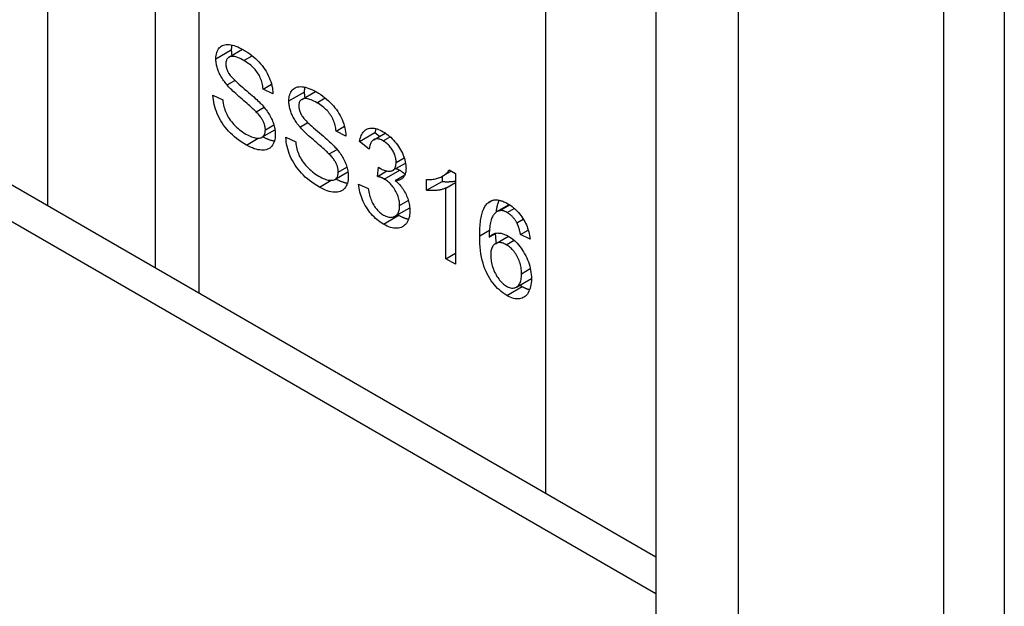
# Model space of a CAD drawing. Header units: inches. Extents: x 326.8 to 385.5, y 123.9 to 183.2.
# Tile 28 of 68: x 384.586 to 385.476, y 152.918 to 153.448. Entities that reach past the tile are written whole.
import ezdxf

# ---------------------------------------------------------------- set-up
doc = ezdxf.new("R2010")
doc.units = ezdxf.units.IN
doc.header["$MEASUREMENT"] = 0
doc.layers.add('Visible Edges(ANSI)', color=7, linetype='Continuous', lineweight=25)
doc.layers.add('Visible Tangent Edges(ANSI)', color=7, linetype='Continuous', lineweight=25)

msp = doc.modelspace()

# ---------------------------------------------------------------- linework, layer by layer
at = {"layer": 'Visible Edges(ANSI)'}
for p, q in [((384.70869, 154.2228), (384.70869, 153.22437)), ((385.47605, 153.94123), (385.47605, 151.89999)), ((385.16127, 153.67301), (385.16127, 152.90713)), ((385.23552, 153.63014), (385.23552, 152.86427)), ((384.77552, 153.41419), (384.78787, 153.42132)), ((384.77374, 153.38922), (384.78082, 153.39331)), ((384.80634, 153.38545), (384.81396, 153.38985)), ((384.76107, 153.37998), (384.76991, 153.37574)), ((384.81529, 153.3811), (384.80634, 153.38545)), ((384.84144, 153.37614), (384.85378, 153.38326)), ((384.80009, 153.36485), (384.80724, 153.36898)), ((384.83965, 153.35116), (384.84673, 153.35525)), ((384.49624, 153.34703), (385.16127, 152.96307)), ((384.80534, 153.34187), (384.81707, 153.34865)), ((384.87226, 153.3474), (384.87987, 153.35179)), ((384.8812, 153.34304), (384.87226, 153.3474)), ((384.89349, 153.33806), (384.90741, 153.3461)), ((384.90628, 153.3397), (384.91672, 153.34573)), ((384.90741, 153.3461), (384.91163, 153.34279)), ((384.82699, 153.34192), (384.83582, 153.33769)), ((384.90217, 153.33125), (384.89349, 153.33806)), ((384.86601, 153.3268), (384.87315, 153.33092)), ((384.92371, 153.31205), (384.93503, 153.31859)), ((384.87125, 153.30382), (384.88298, 153.31059)), ((384.90977, 153.30657), (384.91068, 153.31482)), ((384.90977, 153.30657), (384.91828, 153.31149)), ((384.92572, 153.3029), (384.93444, 153.30793)), ((384.96886, 153.30699), (384.97641, 153.31135)), ((384.97455, 153.31242), (384.98016, 153.30919)), ((384.98016, 153.30919), (384.98016, 153.22723)), ((384.89263, 153.29942), (384.90131, 153.29571)), ((384.95412, 153.29403), (384.95412, 153.30374)), ((384.95412, 153.29403), (384.96804, 153.30207)), ((384.96804, 153.30654), (384.96804, 153.30207)), ((384.97148, 153.29609), (384.98016, 153.3011)), ((384.97148, 153.23224), (384.97148, 153.29609)), ((384.92543, 153.27056), (384.93879, 153.27827)), ((385.01767, 153.27472), (385.02873, 153.28111)), ((385.01961, 153.27552), (385.029, 153.28094)), ((385.03561, 153.26466), (385.04145, 153.26803)), ((385.01066, 153.25168), (385.01705, 153.25537)), ((385.0389, 153.25411), (385.04588, 153.25814)), ((385.01629, 153.24582), (385.02798, 153.25257)), ((385.04752, 153.24994), (385.0389, 153.25411)), ((384.97148, 153.23224), (384.98016, 153.23725)), ((384.98016, 153.22723), (384.97148, 153.23224)), ((385.03521, 153.20659), (385.04876, 153.21442))]:
    msp.add_line(p, q, dxfattribs=at)
at = {"layer": 'Visible Edges(ANSI)', "flags": 128}
for points in [[(384.76371, 153.41274), (384.76376, 153.41426), (384.7639, 153.41569), (384.76414, 153.41704), (384.76447, 153.41831), (384.7649, 153.41949), (384.76542, 153.4206), (384.76604, 153.42162), (384.76676, 153.42256), (384.76756, 153.42339), (384.76845, 153.4241), (384.76943, 153.42467), (384.7705, 153.42511), (384.77166, 153.42542), (384.7729, 153.4256), (384.77423, 153.42566), (384.77565, 153.42558), (384.77713, 153.42538), (384.77866, 153.42507), (384.78022, 153.42464), (384.78183, 153.42411), (384.78348, 153.42347), (384.78516, 153.42271), (384.78689, 153.42184), (384.78867, 153.42086)], [(384.77809, 153.4252), (384.77805, 153.42503), (384.77801, 153.42486), (384.77798, 153.42469), (384.77795, 153.42451), (384.77792, 153.42434), (384.77789, 153.42416), (384.77786, 153.42399), (384.77783, 153.42381), (384.77781, 153.42363), (384.77779, 153.42345), (384.77776, 153.42327), (384.77775, 153.42309), (384.77773, 153.4229), (384.77771, 153.42271), (384.7777, 153.42253), (384.77768, 153.42234), (384.77767, 153.42215), (384.77766, 153.42196), (384.77765, 153.42176), (384.77764, 153.42157), (384.77764, 153.42137), (384.77763, 153.42118), (384.77763, 153.42098), (384.77763, 153.42078)], [(384.78904, 153.41112), (384.78766, 153.4119), (384.78633, 153.41259), (384.78507, 153.41319), (384.78388, 153.41371), (384.78275, 153.41413), (384.78168, 153.41447), (384.78068, 153.41473), (384.77974, 153.41489), (384.77886, 153.41497), (384.77805, 153.41496), (384.7773, 153.41487), (384.77662, 153.41469), (384.776, 153.41444), (384.77543, 153.41413), (384.77491, 153.41378), (384.77445, 153.41337), (384.77404, 153.41292), (384.77369, 153.41241), (384.77339, 153.41185), (384.77315, 153.41124), (384.77296, 153.41058), (384.77282, 153.40987), (384.77274, 153.40911), (384.77271, 153.40829)], [(384.77763, 153.42078), (384.77763, 153.42057), (384.77763, 153.42036), (384.77764, 153.42015), (384.77765, 153.41994), (384.77765, 153.41973), (384.77766, 153.41952), (384.77767, 153.41931), (384.77769, 153.4191), (384.7777, 153.41889), (384.77772, 153.41868), (384.77774, 153.41847), (384.77776, 153.41826), (384.77778, 153.41804), (384.7778, 153.41783), (384.77783, 153.41762), (384.77785, 153.41741), (384.77788, 153.41719), (384.77791, 153.41698), (384.77794, 153.41677), (384.77798, 153.41655), (384.77801, 153.41634), (384.77805, 153.41612), (384.77809, 153.41591), (384.77813, 153.41569)], [(384.78867, 153.42086), (384.7906, 153.4197), (384.79248, 153.41848), (384.79431, 153.4172), (384.79607, 153.41586), (384.79778, 153.41446), (384.79942, 153.41301), (384.80101, 153.4115), (384.80254, 153.40993), (384.804, 153.40831), (384.80538, 153.40665), (384.80666, 153.40496), (384.80787, 153.40324), (384.80898, 153.40147), (384.81001, 153.39967), (384.81096, 153.39783), (384.81181, 153.39595), (384.81258, 153.39407), (384.81325, 153.39218), (384.81383, 153.39031), (384.81431, 153.38845), (384.8147, 153.3866), (384.81499, 153.38476), (384.81519, 153.38292), (384.81529, 153.3811)], [(384.77374, 153.38922), (384.77291, 153.39021), (384.77212, 153.39121), (384.77137, 153.39221), (384.77065, 153.3932), (384.76996, 153.3942), (384.76932, 153.39519), (384.76871, 153.39619), (384.76813, 153.39718), (384.76759, 153.39818), (384.76709, 153.39918), (384.76662, 153.40017), (384.76619, 153.40117), (384.7658, 153.40216), (384.76543, 153.40315), (384.76511, 153.40413), (384.76481, 153.40511), (384.76456, 153.40608), (384.76433, 153.40705), (384.76414, 153.40801), (384.76399, 153.40897), (384.76387, 153.40992), (384.76378, 153.41086), (384.76373, 153.41181), (384.76371, 153.41274)], [(384.77271, 153.40829), (384.77272, 153.40792), (384.77273, 153.40756), (384.77276, 153.40719), (384.77279, 153.40682), (384.77283, 153.40645), (384.77288, 153.40608), (384.77295, 153.40571), (384.77302, 153.40534), (384.7731, 153.40497), (384.77319, 153.4046), (384.77329, 153.40424), (384.7734, 153.40387), (384.77352, 153.4035), (384.77365, 153.40313), (384.77379, 153.40276), (384.77393, 153.40239), (384.77409, 153.40202), (384.77426, 153.40165), (384.77444, 153.40128), (384.77462, 153.40091), (384.77482, 153.40054), (384.77502, 153.40017), (384.77524, 153.3998), (384.77546, 153.39942)], [(384.80634, 153.38545), (384.8062, 153.3868), (384.80601, 153.38813), (384.80577, 153.38943), (384.80549, 153.39071), (384.80515, 153.39196), (384.80477, 153.39319), (384.80433, 153.39439), (384.80385, 153.39556), (384.80332, 153.39671), (384.80274, 153.39784), (384.80212, 153.39894), (384.80144, 153.40002), (384.80071, 153.40107), (384.79993, 153.4021), (384.79909, 153.4031), (384.79819, 153.40408), (384.79724, 153.40504), (384.79624, 153.40598), (384.79518, 153.4069), (384.79406, 153.40779), (384.79289, 153.40866), (384.79166, 153.4095), (384.79038, 153.41032), (384.78904, 153.41112)], [(384.77546, 153.39942), (384.77598, 153.39866), (384.77662, 153.39782), (384.77738, 153.3969), (384.77826, 153.39592), (384.77926, 153.39486), (384.78039, 153.39373), (384.78163, 153.39253), (384.78299, 153.39126), (384.78448, 153.38991), (384.78609, 153.38849), (384.78781, 153.387), (384.78966, 153.38544), (384.79152, 153.38387), (384.79328, 153.38237), (384.79494, 153.38094), (384.7965, 153.37958), (384.79796, 153.37829), (384.79932, 153.37706), (384.80058, 153.37591), (384.80174, 153.37482), (384.80279, 153.3738), (384.80375, 153.37284), (384.80461, 153.37196), (384.80537, 153.37114)], [(384.80009, 153.36485), (384.79957, 153.36538), (384.79895, 153.36599), (384.79823, 153.36667), (384.79742, 153.36742), (384.79651, 153.36825), (384.7955, 153.36916), (384.7944, 153.37014), (384.7932, 153.37119), (384.79191, 153.37232), (384.79052, 153.37353), (384.78904, 153.37481), (384.78745, 153.37616), (384.78586, 153.37753), (384.78435, 153.37885), (384.78293, 153.38011), (384.78158, 153.38133), (384.78032, 153.38249), (384.77913, 153.38361), (384.77803, 153.38467), (384.77701, 153.38568), (384.77607, 153.38664), (384.77521, 153.38755), (384.77443, 153.38841), (384.77374, 153.38922)], [(384.79125, 153.33492), (384.78889, 153.33633), (384.78663, 153.33779), (384.78446, 153.33929), (384.7824, 153.34084), (384.78044, 153.34243), (384.77857, 153.34406), (384.7768, 153.34574), (384.77514, 153.34746), (384.77356, 153.34923), (384.77208, 153.35105), (384.77068, 153.35292), (384.76936, 153.35484), (384.76814, 153.35681), (384.767, 153.35883), (384.76594, 153.36091), (384.76498, 153.36303), (384.76411, 153.36518), (384.76335, 153.36732), (384.7627, 153.36945), (384.76216, 153.37157), (384.76172, 153.37368), (384.7614, 153.37579), (384.76118, 153.37789), (384.76107, 153.37998)], [(384.82963, 153.37469), (384.82967, 153.3762), (384.82982, 153.37763), (384.83005, 153.37898), (384.83039, 153.38025), (384.83082, 153.38144), (384.83134, 153.38254), (384.83196, 153.38356), (384.83267, 153.3845), (384.83348, 153.38534), (384.83437, 153.38604), (384.83535, 153.38661), (384.83642, 153.38706), (384.83757, 153.38737), (384.83882, 153.38755), (384.84015, 153.3876), (384.84156, 153.38752), (384.84305, 153.38732), (384.84457, 153.38701), (384.84614, 153.38659), (384.84774, 153.38606), (384.84939, 153.38541), (384.85108, 153.38465), (384.85281, 153.38379), (384.85458, 153.38281)], [(384.844, 153.38714), (384.84396, 153.38697), (384.84393, 153.3868), (384.84389, 153.38663), (384.84386, 153.38646), (384.84383, 153.38628), (384.8438, 153.38611), (384.84377, 153.38593), (384.84375, 153.38575), (384.84372, 153.38558), (384.8437, 153.3854), (384.84368, 153.38521), (384.84366, 153.38503), (384.84364, 153.38484), (384.84362, 153.38466), (384.84361, 153.38447), (384.8436, 153.38428), (384.84358, 153.38409), (384.84357, 153.3839), (384.84357, 153.38371), (384.84356, 153.38351), (384.84355, 153.38332), (384.84355, 153.38312), (384.84355, 153.38292), (384.84355, 153.38272)], [(384.84355, 153.38272), (384.84355, 153.38251), (384.84355, 153.38231), (384.84355, 153.3821), (384.84356, 153.38189), (384.84357, 153.38168), (384.84358, 153.38147), (384.84359, 153.38126), (384.8436, 153.38104), (384.84362, 153.38083), (384.84363, 153.38062), (384.84365, 153.38041), (384.84367, 153.3802), (384.84369, 153.37999), (384.84371, 153.37978), (384.84374, 153.37956), (384.84377, 153.37935), (384.84379, 153.37914), (384.84382, 153.37892), (384.84386, 153.37871), (384.84389, 153.3785), (384.84393, 153.37828), (384.84396, 153.37807), (384.844, 153.37785), (384.84404, 153.37764)], [(384.85458, 153.38281), (384.85652, 153.38164), (384.8584, 153.38042), (384.86022, 153.37914), (384.86198, 153.3778), (384.86369, 153.37641), (384.86534, 153.37495), (384.86693, 153.37344), (384.86846, 153.37187), (384.86992, 153.37025), (384.87129, 153.3686), (384.87258, 153.36691), (384.87378, 153.36518), (384.8749, 153.36342), (384.87593, 153.36161), (384.87687, 153.35978), (384.87773, 153.3579), (384.8785, 153.35601), (384.87917, 153.35413), (384.87974, 153.35226), (384.88023, 153.3504), (384.88061, 153.34854), (384.88091, 153.3467), (384.8811, 153.34487), (384.8812, 153.34304)], [(384.76991, 153.37574), (384.7701, 153.37413), (384.77034, 153.37256), (384.77063, 153.37103), (384.77097, 153.36953), (384.77136, 153.36808), (384.7718, 153.36667), (384.7723, 153.3653), (384.77285, 153.36397), (384.77346, 153.36266), (384.77415, 153.36135), (384.77492, 153.36004), (384.77577, 153.35873), (384.7767, 153.35743), (384.77771, 153.35612), (384.7788, 153.35482), (384.77996, 153.35351), (384.78119, 153.35224), (384.78245, 153.35101), (384.78375, 153.34985), (384.78509, 153.34873), (384.78646, 153.34767), (384.78788, 153.34667), (384.78933, 153.34571), (384.79082, 153.34481)], [(384.80537, 153.37114), (384.80637, 153.37), (384.80733, 153.36886), (384.80824, 153.36772), (384.80911, 153.36659), (384.80994, 153.36545), (384.81072, 153.36432), (384.81145, 153.36319), (384.81214, 153.36206), (384.81279, 153.36093), (384.81339, 153.35981), (384.81394, 153.35868), (384.81445, 153.35756), (384.81492, 153.35644), (384.81535, 153.35532), (384.81574, 153.3542), (384.81609, 153.35309), (384.81639, 153.35198), (384.81666, 153.35087), (384.81688, 153.34977), (384.81707, 153.34866), (384.81721, 153.34757), (384.81731, 153.34647), (384.81737, 153.34538), (384.81739, 153.34429)], [(384.83965, 153.35116), (384.83882, 153.35216), (384.83803, 153.35315), (384.83728, 153.35415), (384.83656, 153.35515), (384.83588, 153.35614), (384.83523, 153.35714), (384.83462, 153.35813), (384.83405, 153.35913), (384.83351, 153.36012), (384.833, 153.36112), (384.83254, 153.36212), (384.83211, 153.36311), (384.83171, 153.3641), (384.83135, 153.36509), (384.83102, 153.36608), (384.83073, 153.36705), (384.83047, 153.36803), (384.83025, 153.36899), (384.83006, 153.36995), (384.8299, 153.37091), (384.82978, 153.37186), (384.82969, 153.37281), (384.82964, 153.37375), (384.82963, 153.37469)], [(384.85496, 153.37307), (384.85357, 153.37384), (384.85225, 153.37453), (384.85099, 153.37513), (384.84979, 153.37565), (384.84866, 153.37608), (384.84759, 153.37642), (384.84659, 153.37667), (384.84565, 153.37684), (384.84478, 153.37692), (384.84396, 153.37691), (384.84322, 153.37681), (384.84253, 153.37663), (384.84191, 153.37638), (384.84134, 153.37608), (384.84082, 153.37572), (384.84036, 153.37532), (384.83996, 153.37486), (384.8396, 153.37436), (384.8393, 153.3738), (384.83906, 153.37319), (384.83887, 153.37253), (384.83874, 153.37181), (384.83865, 153.37105), (384.83863, 153.37024)], [(384.83863, 153.37024), (384.83863, 153.36987), (384.83865, 153.3695), (384.83867, 153.36913), (384.8387, 153.36876), (384.83875, 153.36839), (384.8388, 153.36803), (384.83886, 153.36766), (384.83893, 153.36729), (384.83901, 153.36692), (384.8391, 153.36655), (384.8392, 153.36618), (384.83931, 153.36581), (384.83943, 153.36544), (384.83956, 153.36507), (384.8397, 153.3647), (384.83985, 153.36433), (384.84001, 153.36396), (384.84017, 153.36359), (384.84035, 153.36322), (384.84054, 153.36285), (384.84073, 153.36248), (384.84094, 153.36211), (384.84115, 153.36174), (384.84138, 153.36137)], [(384.87226, 153.3474), (384.87212, 153.34875), (384.87193, 153.35008), (384.87169, 153.35138), (384.8714, 153.35265), (384.87107, 153.3539), (384.87068, 153.35513), (384.87025, 153.35633), (384.86977, 153.35751), (384.86924, 153.35866), (384.86866, 153.35978), (384.86803, 153.36088), (384.86735, 153.36196), (384.86662, 153.36301), (384.86584, 153.36404), (384.865, 153.36505), (384.86411, 153.36603), (384.86316, 153.36699), (384.86215, 153.36793), (384.86109, 153.36884), (384.85998, 153.36973), (384.8588, 153.3706), (384.85758, 153.37145), (384.85629, 153.37227), (384.85496, 153.37307)], [(384.80839, 153.34855), (384.80838, 153.34919), (384.80834, 153.34984), (384.80827, 153.35048), (384.80818, 153.35113), (384.80806, 153.35178), (384.80791, 153.35243), (384.80774, 153.35309), (384.80754, 153.35374), (384.80731, 153.3544), (384.80706, 153.35506), (384.80678, 153.35571), (384.80648, 153.35637), (384.80614, 153.35704), (384.80577, 153.35771), (384.80536, 153.35839), (384.80492, 153.35908), (384.80444, 153.35978), (384.80392, 153.36048), (384.80337, 153.36119), (384.80279, 153.36191), (384.80217, 153.36263), (384.80151, 153.36337), (384.80082, 153.36411), (384.80009, 153.36485)], [(384.84138, 153.36137), (384.84189, 153.3606), (384.84253, 153.35976), (384.84329, 153.35885), (384.84417, 153.35786), (384.84518, 153.35681), (384.8463, 153.35568), (384.84754, 153.35448), (384.84891, 153.3532), (384.85039, 153.35186), (384.852, 153.35044), (384.85373, 153.34895), (384.85558, 153.34738), (384.85744, 153.34582), (384.85919, 153.34432), (384.86085, 153.34289), (384.86241, 153.34153), (384.86387, 153.34023), (384.86523, 153.33901), (384.86649, 153.33785), (384.86765, 153.33676), (384.86871, 153.33574), (384.86967, 153.33479), (384.87053, 153.3339), (384.87129, 153.33308)], [(384.79082, 153.34481), (384.79214, 153.34408), (384.79341, 153.34343), (384.79465, 153.34286), (384.79585, 153.34237), (384.79702, 153.34195), (384.79814, 153.34162), (384.79923, 153.34137), (384.80028, 153.34119), (384.80128, 153.34109), (384.80221, 153.34108), (384.80307, 153.34115), (384.80387, 153.34129), (384.8046, 153.34152), (384.80527, 153.34183), (384.80587, 153.34223), (384.8064, 153.3427), (384.80686, 153.34324), (384.80727, 153.34383), (384.80761, 153.34448), (384.80789, 153.34519), (384.80811, 153.34595), (384.80827, 153.34676), (384.80836, 153.34763), (384.80839, 153.34855)], [(384.81739, 153.34429), (384.81734, 153.34269), (384.81719, 153.34118), (384.81694, 153.33976), (384.81658, 153.33841), (384.81613, 153.33715), (384.81557, 153.33597), (384.81492, 153.33488), (384.81416, 153.33386), (384.81331, 153.33295), (384.81236, 153.33218), (384.81133, 153.33153), (384.81022, 153.33102), (384.80901, 153.33063), (384.80772, 153.33038), (384.80633, 153.33026), (384.80486, 153.33027), (384.80332, 153.33041), (384.80174, 153.33067), (384.80011, 153.33106), (384.79843, 153.33158), (384.7967, 153.33222), (384.79493, 153.333), (384.79312, 153.33389), (384.79125, 153.33492)], [(384.86601, 153.3268), (384.86548, 153.32733), (384.86486, 153.32793), (384.86414, 153.32861), (384.86333, 153.32937), (384.86242, 153.3302), (384.86142, 153.3311), (384.86032, 153.33208), (384.85912, 153.33314), (384.85783, 153.33427), (384.85644, 153.33547), (384.85495, 153.33675), (384.85337, 153.33811), (384.85178, 153.33948), (384.85027, 153.34079), (384.84884, 153.34206), (384.8475, 153.34327), (384.84623, 153.34444), (384.84505, 153.34555), (384.84394, 153.34661), (384.84292, 153.34762), (384.84198, 153.34858), (384.84112, 153.34949), (384.84035, 153.35035), (384.83965, 153.35116)], [(384.89349, 153.33806), (384.89379, 153.33954), (384.89414, 153.34092), (384.89455, 153.34221), (384.89502, 153.3434), (384.89554, 153.34449), (384.89611, 153.3455), (384.89674, 153.3464), (384.89743, 153.34721), (384.89818, 153.34793), (384.89898, 153.34854), (384.89983, 153.34907), (384.90074, 153.3495), (384.9017, 153.34983), (384.9027, 153.35006), (384.90373, 153.3502), (384.9048, 153.35023), (384.90592, 153.35016), (384.90707, 153.35), (384.90826, 153.34974), (384.90948, 153.34937), (384.91075, 153.34891), (384.91206, 153.34835), (384.9134, 153.34769), (384.91478, 153.34693)], [(384.9083, 153.34973), (384.90825, 153.34959), (384.90821, 153.34945), (384.90816, 153.34931), (384.90812, 153.34917), (384.90808, 153.34902), (384.90804, 153.34888), (384.908, 153.34873), (384.90796, 153.34859), (384.90792, 153.34844), (384.90788, 153.34829), (384.90784, 153.34814), (384.90781, 153.34799), (384.90777, 153.34784), (384.90773, 153.34769), (384.9077, 153.34753), (384.90766, 153.34738), (384.90763, 153.34722), (384.9076, 153.34707), (384.90756, 153.34691), (384.90753, 153.34675), (384.9075, 153.34659), (384.90747, 153.34643), (384.90744, 153.34626), (384.90741, 153.3461)], [(384.91478, 153.34693), (384.91621, 153.34606), (384.91761, 153.34512), (384.91898, 153.3441), (384.92033, 153.34301), (384.92164, 153.34185), (384.92293, 153.34062), (384.92419, 153.33931), (384.92542, 153.33792), (384.92661, 153.33649), (384.92772, 153.33504), (384.92876, 153.33356), (384.92973, 153.33205), (384.93063, 153.33053), (384.93145, 153.32898), (384.93221, 153.3274), (384.93289, 153.3258), (384.9335, 153.32421), (384.93402, 153.32264), (384.93447, 153.3211), (384.93483, 153.31959), (384.93511, 153.3181), (384.93531, 153.31665), (384.93544, 153.31522), (384.93548, 153.31382)], [(384.8062, 153.34238), (384.80667, 153.34212), (384.80714, 153.34188), (384.8076, 153.34164), (384.80806, 153.34141), (384.80851, 153.34119), (384.80897, 153.34098), (384.80942, 153.34077), (384.80986, 153.34058), (384.81031, 153.34039), (384.81075, 153.34021), (384.81119, 153.34004), (384.81162, 153.33987), (384.81206, 153.33972), (384.81249, 153.33957), (384.81291, 153.33943), (384.81334, 153.3393), (384.81376, 153.33917), (384.81417, 153.33906), (384.81459, 153.33895), (384.815, 153.33885), (384.81541, 153.33876), (384.81582, 153.33867), (384.81622, 153.3386), (384.81662, 153.33853)], [(384.85717, 153.29686), (384.8548, 153.29828), (384.85254, 153.29974), (384.85038, 153.30124), (384.84831, 153.30278), (384.84635, 153.30437), (384.84448, 153.30601), (384.84272, 153.30768), (384.84105, 153.3094), (384.83948, 153.31117), (384.83799, 153.31299), (384.83659, 153.31486), (384.83528, 153.31678), (384.83405, 153.31876), (384.83291, 153.32078), (384.83186, 153.32285), (384.83089, 153.32498), (384.83002, 153.32712), (384.82926, 153.32926), (384.82861, 153.33139), (384.82807, 153.33352), (384.82764, 153.33563), (384.82731, 153.33773), (384.82709, 153.33983), (384.82699, 153.34192)], [(384.83582, 153.33769), (384.83601, 153.33608), (384.83625, 153.3345), (384.83654, 153.33297), (384.83688, 153.33148), (384.83727, 153.33003), (384.83772, 153.32861), (384.83821, 153.32724), (384.83876, 153.32591), (384.83937, 153.3246), (384.84006, 153.32329), (384.84084, 153.32198), (384.84169, 153.32068), (384.84261, 153.31937), (384.84362, 153.31806), (384.84471, 153.31676), (384.84588, 153.31546), (384.8471, 153.31418), (384.84836, 153.31296), (384.84966, 153.31179), (384.851, 153.31068), (384.85238, 153.30962), (384.85379, 153.30861), (384.85525, 153.30766), (384.85674, 153.30676)], [(384.91494, 153.33862), (384.91411, 153.33908), (384.9133, 153.33947), (384.91252, 153.33979), (384.91175, 153.34006), (384.91102, 153.34025), (384.9103, 153.34038), (384.90961, 153.34045), (384.90894, 153.34046), (384.9083, 153.34039), (384.90768, 153.34027), (384.90708, 153.34008), (384.90651, 153.33982), (384.90596, 153.3395), (384.90545, 153.3391), (384.90497, 153.33864), (384.90453, 153.3381), (384.90412, 153.33749), (384.90374, 153.33681), (384.90339, 153.33606), (384.90308, 153.33524), (384.9028, 153.33435), (384.90256, 153.33339), (384.90235, 153.33235), (384.90217, 153.33125)], [(384.92653, 153.31917), (384.92651, 153.3201), (384.92644, 153.32102), (384.92633, 153.32194), (384.92617, 153.32286), (384.92597, 153.32378), (384.92572, 153.3247), (384.92543, 153.32562), (384.92509, 153.32653), (384.92471, 153.32745), (384.92428, 153.32836), (384.92381, 153.32928), (384.9233, 153.33019), (384.92274, 153.33109), (384.92217, 153.33195), (384.92156, 153.33277), (384.92093, 153.33356), (384.92027, 153.33432), (384.91959, 153.33504), (384.91888, 153.33572), (384.91815, 153.33637), (384.91738, 153.33699), (384.9166, 153.33757), (384.91578, 153.33811), (384.91494, 153.33862)], [(384.87431, 153.31049), (384.87429, 153.31114), (384.87425, 153.31178), (384.87419, 153.31243), (384.87409, 153.31308), (384.87397, 153.31373), (384.87383, 153.31438), (384.87365, 153.31503), (384.87345, 153.31569), (384.87323, 153.31634), (384.87298, 153.317), (384.8727, 153.31766), (384.87239, 153.31832), (384.87206, 153.31898), (384.87168, 153.31966), (384.87128, 153.32034), (384.87083, 153.32102), (384.87035, 153.32172), (384.86984, 153.32242), (384.86929, 153.32313), (384.8687, 153.32385), (384.86808, 153.32458), (384.86743, 153.32531), (384.86673, 153.32605), (384.86601, 153.3268)], [(384.87129, 153.33308), (384.87229, 153.33194), (384.87325, 153.33081), (384.87416, 153.32967), (384.87503, 153.32853), (384.87585, 153.3274), (384.87663, 153.32627), (384.87736, 153.32513), (384.87805, 153.324), (384.8787, 153.32288), (384.8793, 153.32175), (384.87986, 153.32063), (384.88037, 153.3195), (384.88084, 153.31838), (384.88127, 153.31726), (384.88165, 153.31615), (384.882, 153.31503), (384.88231, 153.31392), (384.88257, 153.31282), (384.8828, 153.31171), (384.88298, 153.31061), (384.88312, 153.30951), (384.88322, 153.30841), (384.88329, 153.30732), (384.88331, 153.30623)], [(384.91209, 153.31389), (384.913, 153.31338), (384.91391, 153.31293), (384.91479, 153.31253), (384.91566, 153.31219), (384.91652, 153.31191), (384.91736, 153.31168), (384.91819, 153.31151), (384.919, 153.31139), (384.91979, 153.31133), (384.92057, 153.31132), (384.92133, 153.31137), (384.92208, 153.31147), (384.92279, 153.31165), (384.92344, 153.31191), (384.92403, 153.31225), (384.92455, 153.31268), (384.92502, 153.3132), (384.92542, 153.3138), (384.92576, 153.31448), (384.92604, 153.31525), (384.92625, 153.3161), (384.92641, 153.31704), (384.9265, 153.31807), (384.92653, 153.31917)], [(384.85674, 153.30676), (384.85805, 153.30603), (384.85933, 153.30538), (384.86057, 153.30481), (384.86177, 153.30431), (384.86293, 153.3039), (384.86406, 153.30357), (384.86514, 153.30331), (384.86619, 153.30313), (384.86719, 153.30304), (384.86812, 153.30302), (384.86899, 153.30309), (384.86978, 153.30324), (384.87052, 153.30347), (384.87118, 153.30378), (384.87178, 153.30417), (384.87231, 153.30464), (384.87278, 153.30518), (384.87318, 153.30578), (384.87353, 153.30643), (384.87381, 153.30713), (384.87402, 153.30789), (384.87418, 153.3087), (384.87427, 153.30957), (384.87431, 153.31049)], [(384.91068, 153.31482), (384.91076, 153.31476), (384.91083, 153.31471), (384.91091, 153.31466), (384.91098, 153.31461), (384.91105, 153.31456), (384.91112, 153.31452), (384.91118, 153.31447), (384.91125, 153.31442), (384.91131, 153.31438), (384.91137, 153.31434), (384.91143, 153.3143), (384.91149, 153.31426), (384.91155, 153.31422), (384.91161, 153.31418), (384.91166, 153.31415), (384.91171, 153.31411), (384.91177, 153.31408), (384.91182, 153.31405), (384.91187, 153.31402), (384.91191, 153.31399), (384.91196, 153.31396), (384.912, 153.31393), (384.91204, 153.31391), (384.91209, 153.31389)], [(384.93548, 153.31382), (384.93546, 153.31296), (384.93541, 153.31212), (384.93532, 153.31132), (384.9352, 153.31056), (384.93505, 153.30982), (384.93486, 153.30912), (384.93464, 153.30845), (384.93439, 153.30781), (384.9341, 153.30721), (384.93377, 153.30664), (384.93342, 153.3061), (384.93302, 153.30559), (384.9326, 153.30512), (384.93214, 153.3047), (384.93165, 153.30432), (384.93112, 153.30399), (384.93056, 153.3037), (384.92997, 153.30345), (384.92935, 153.30325), (384.92869, 153.30309), (384.928, 153.30298), (384.92727, 153.30291), (384.92651, 153.30288), (384.92572, 153.3029)], [(384.92656, 153.3137), (384.92671, 153.31364), (384.92686, 153.31358), (384.92701, 153.31353), (384.92715, 153.31347), (384.9273, 153.31341), (384.92744, 153.31335), (384.92758, 153.31329), (384.92773, 153.31323), (384.92786, 153.31317), (384.928, 153.31311), (384.92814, 153.31305), (384.92827, 153.31299), (384.92841, 153.31293), (384.92854, 153.31286), (384.92867, 153.3128), (384.9288, 153.31274), (384.92893, 153.31267), (384.92905, 153.31261), (384.92918, 153.31254), (384.9293, 153.31248), (384.92942, 153.31241), (384.92954, 153.31235), (384.92966, 153.31228), (384.92978, 153.31221)], [(384.92978, 153.31221), (384.93, 153.31208), (384.93022, 153.31195), (384.93043, 153.31182), (384.93065, 153.31169), (384.93086, 153.31155), (384.93108, 153.31141), (384.93129, 153.31127), (384.9315, 153.31112), (384.93171, 153.31098), (384.93192, 153.31083), (384.93212, 153.31068), (384.93233, 153.31053), (384.93253, 153.31037), (384.93273, 153.31021), (384.93293, 153.31006), (384.93313, 153.30989), (384.93333, 153.30973), (384.93352, 153.30956), (384.93372, 153.3094), (384.93391, 153.30923), (384.9341, 153.30905), (384.93429, 153.30888), (384.93448, 153.3087), (384.93467, 153.30853)], [(384.95412, 153.30374), (384.95532, 153.30371), (384.9565, 153.30372), (384.95765, 153.30377), (384.95877, 153.30386), (384.95987, 153.30399), (384.96094, 153.30415), (384.96199, 153.30436), (384.96301, 153.3046), (384.96401, 153.30488), (384.96498, 153.3052), (384.96592, 153.30555), (384.96684, 153.30595), (384.96773, 153.30638), (384.96857, 153.30682), (384.96937, 153.30729), (384.97012, 153.30778), (384.97083, 153.30828), (384.97149, 153.30881), (384.97211, 153.30936), (384.97269, 153.30993), (384.97322, 153.31052), (384.97371, 153.31114), (384.97415, 153.31177), (384.97455, 153.31242)], [(384.88331, 153.30623), (384.88326, 153.30464), (384.8831, 153.30313), (384.88285, 153.3017), (384.8825, 153.30036), (384.88204, 153.2991), (384.88149, 153.29792), (384.88083, 153.29682), (384.88007, 153.29581), (384.87922, 153.2949), (384.87828, 153.29412), (384.87725, 153.29348), (384.87613, 153.29296), (384.87492, 153.29258), (384.87363, 153.29233), (384.87225, 153.2922), (384.87078, 153.29221), (384.86924, 153.29235), (384.86765, 153.29261), (384.86602, 153.29301), (384.86434, 153.29352), (384.86262, 153.29417), (384.86085, 153.29494), (384.85903, 153.29584), (384.85717, 153.29686)], [(384.87212, 153.30432), (384.87259, 153.30407), (384.87305, 153.30382), (384.87351, 153.30358), (384.87397, 153.30336), (384.87443, 153.30314), (384.87488, 153.30292), (384.87533, 153.30272), (384.87578, 153.30252), (384.87622, 153.30233), (384.87666, 153.30215), (384.8771, 153.30198), (384.87754, 153.30182), (384.87797, 153.30166), (384.8784, 153.30151), (384.87883, 153.30137), (384.87925, 153.30124), (384.87967, 153.30112), (384.88009, 153.301), (384.8805, 153.30089), (384.88092, 153.30079), (384.88132, 153.3007), (384.88173, 153.30062), (384.88213, 153.30054), (384.88253, 153.30048)], [(384.9151, 153.26341), (384.91357, 153.26434), (384.91208, 153.26534), (384.91064, 153.26639), (384.90924, 153.26751), (384.90789, 153.26869), (384.90658, 153.26994), (384.90531, 153.27125), (384.90409, 153.27262), (384.90291, 153.27406), (384.90177, 153.27556), (384.90068, 153.27713), (384.89964, 153.27875), (384.89865, 153.28042), (384.89773, 153.28209), (384.89689, 153.28378), (384.89613, 153.28548), (384.89543, 153.28718), (384.89481, 153.2889), (384.89427, 153.29063), (384.89379, 153.29236), (384.89339, 153.29411), (384.89306, 153.29587), (384.89281, 153.29764), (384.89263, 153.29942)], [(384.91586, 153.30418), (384.91565, 153.30429), (384.91545, 153.30441), (384.91523, 153.30452), (384.91502, 153.30463), (384.91479, 153.30474), (384.91457, 153.30485), (384.91434, 153.30496), (384.9141, 153.30507), (384.91387, 153.30517), (384.91362, 153.30527), (384.91337, 153.30538), (384.91312, 153.30548), (384.91287, 153.30557), (384.91261, 153.30567), (384.91234, 153.30577), (384.91207, 153.30586), (384.9118, 153.30596), (384.91152, 153.30605), (384.91124, 153.30614), (384.91096, 153.30623), (384.91067, 153.30632), (384.91037, 153.3064), (384.91007, 153.30649), (384.90977, 153.30657)], [(384.92971, 153.28031), (384.92968, 153.28146), (384.9296, 153.28261), (384.92947, 153.28375), (384.92928, 153.2849), (384.92903, 153.28604), (384.92873, 153.28718), (384.92838, 153.28831), (384.92797, 153.28944), (384.92751, 153.29058), (384.927, 153.2917), (384.92643, 153.29283), (384.9258, 153.29395), (384.92514, 153.29506), (384.92444, 153.29611), (384.92372, 153.29712), (384.92296, 153.29808), (384.92218, 153.299), (384.92136, 153.29988), (384.92052, 153.30071), (384.91965, 153.30149), (384.91874, 153.30223), (384.91781, 153.30292), (384.91685, 153.30357), (384.91586, 153.30418)], [(384.92572, 153.3029), (384.92675, 153.302), (384.92774, 153.30107), (384.9287, 153.30012), (384.92961, 153.29914), (384.93048, 153.29813), (384.93131, 153.2971), (384.93211, 153.29604), (384.93286, 153.29495), (384.93357, 153.29383), (384.93425, 153.29269), (384.93488, 153.29152), (384.93548, 153.29033), (384.93603, 153.28912), (384.93653, 153.2879), (384.93699, 153.28666), (384.93739, 153.28542), (384.93775, 153.28417), (384.93806, 153.28292), (384.93833, 153.28165), (384.93854, 153.28037), (384.93871, 153.27909), (384.93883, 153.27779), (384.9389, 153.27649), (384.93893, 153.27518)], [(384.96804, 153.30207), (384.96849, 153.30201), (384.96894, 153.30195), (384.9694, 153.30191), (384.96986, 153.30186), (384.97033, 153.30183), (384.97081, 153.3018), (384.97129, 153.30178), (384.97178, 153.30176), (384.97227, 153.30175), (384.97277, 153.30175), (384.97328, 153.30176), (384.97379, 153.30177), (384.97431, 153.30179), (384.97484, 153.30181), (384.97537, 153.30184), (384.97591, 153.30188), (384.97646, 153.30192), (384.97701, 153.30197), (384.97756, 153.30203), (384.9781, 153.3021), (384.97863, 153.30217), (384.97915, 153.30224), (384.97966, 153.30233), (384.98016, 153.30242)], [(384.90131, 153.29571), (384.90157, 153.29417), (384.90187, 153.29268), (384.90219, 153.29124), (384.90254, 153.28984), (384.90292, 153.2885), (384.90333, 153.28721), (384.90377, 153.28596), (384.90424, 153.28477), (384.90474, 153.28362), (384.90526, 153.28253), (384.90582, 153.28148), (384.9064, 153.28048), (384.90701, 153.27953), (384.90764, 153.27862), (384.90829, 153.27774), (384.90897, 153.27691), (384.90966, 153.27611), (384.91038, 153.27536), (384.91112, 153.27464), (384.91189, 153.27397), (384.91267, 153.27333), (384.91348, 153.27273), (384.91431, 153.27218), (384.91516, 153.27166)], [(384.97148, 153.29609), (384.97094, 153.29582), (384.97038, 153.29558), (384.96979, 153.29535), (384.96918, 153.29513), (384.96853, 153.29493), (384.96786, 153.29474), (384.96716, 153.29457), (384.96644, 153.29442), (384.96568, 153.29428), (384.9649, 153.29416), (384.96409, 153.29405), (384.96326, 153.29395), (384.96242, 153.29388), (384.96159, 153.29381), (384.96078, 153.29377), (384.95998, 153.29374), (384.9592, 153.29372), (384.95843, 153.29372), (384.95768, 153.29373), (384.95694, 153.29376), (384.95621, 153.29381), (384.9555, 153.29387), (384.95481, 153.29394), (384.95412, 153.29403)], [(385.00204, 153.2528), (385.00205, 153.25474), (385.00209, 153.25662), (385.00216, 153.25845), (385.00225, 153.26021), (385.00237, 153.26191), (385.00251, 153.26355), (385.00268, 153.26513), (385.00288, 153.26665), (385.00311, 153.26811), (385.00336, 153.26951), (385.00363, 153.27085), (385.00394, 153.27213), (385.00427, 153.27336), (385.00462, 153.27452), (385.00501, 153.27562), (385.00541, 153.27666), (385.00585, 153.27764), (385.00631, 153.27856), (385.0068, 153.27942), (385.00731, 153.28022), (385.00786, 153.28097), (385.00842, 153.28165), (385.00902, 153.28227), (385.00964, 153.28283)], [(385.00964, 153.28283), (385.01019, 153.28327), (385.01076, 153.28367), (385.01135, 153.28403), (385.01196, 153.28434), (385.01258, 153.28462), (385.01321, 153.28485), (385.01387, 153.28504), (385.01453, 153.28519), (385.01522, 153.2853), (385.01592, 153.28536), (385.01664, 153.28538), (385.01737, 153.28537), (385.01812, 153.28531), (385.01888, 153.28521), (385.01967, 153.28506), (385.02046, 153.28488), (385.02128, 153.28465), (385.02211, 153.28438), (385.02295, 153.28407), (385.02381, 153.28372), (385.02469, 153.28333), (385.02559, 153.28289), (385.0265, 153.28242), (385.02742, 153.2819)], [(385.0195, 153.2851), (385.01935, 153.28473), (385.01919, 153.28435), (385.01904, 153.28397), (385.0189, 153.28358), (385.01876, 153.28318), (385.01862, 153.28278), (385.01848, 153.28236), (385.01835, 153.28194), (385.01822, 153.28151), (385.0181, 153.28107), (385.01797, 153.28062), (385.01786, 153.28017), (385.01774, 153.27971), (385.01763, 153.27924), (385.01752, 153.27876), (385.01742, 153.27827), (385.01732, 153.27778), (385.01722, 153.27727), (385.01713, 153.27676), (385.01704, 153.27624), (385.01695, 153.27571), (385.01687, 153.27518), (385.01679, 153.27464), (385.01672, 153.27408)], [(385.02742, 153.2819), (385.02879, 153.28107), (385.03012, 153.28019), (385.03141, 153.27926), (385.03266, 153.27827), (385.03386, 153.27724), (385.03502, 153.27616), (385.03614, 153.27502), (385.03722, 153.27383), (385.03825, 153.2726), (385.03925, 153.27131), (385.0402, 153.26997), (385.04111, 153.26858), (385.04197, 153.26715), (385.04277, 153.2657), (385.04351, 153.26423), (385.0442, 153.26273), (385.04482, 153.26121), (385.04538, 153.25967), (385.04589, 153.25811), (385.04633, 153.25652), (385.04672, 153.25491), (385.04705, 153.25328), (385.04732, 153.25162), (385.04752, 153.24994)], [(384.93893, 153.27518), (384.93888, 153.27345), (384.93874, 153.27183), (384.9385, 153.2703), (384.93817, 153.26887), (384.93775, 153.26754), (384.93723, 153.26631), (384.93662, 153.26518), (384.93592, 153.26415), (384.93512, 153.26321), (384.93423, 153.26238), (384.93324, 153.26164), (384.93216, 153.261), (384.93101, 153.26048), (384.92981, 153.26009), (384.92856, 153.25983), (384.92726, 153.2597), (384.92591, 153.2597), (384.92452, 153.25984), (384.92307, 153.26011), (384.92157, 153.2605), (384.92003, 153.26103), (384.91844, 153.2617), (384.9168, 153.26249), (384.9151, 153.26341)], [(384.91516, 153.27166), (384.91617, 153.27111), (384.91715, 153.27065), (384.91811, 153.27026), (384.91904, 153.26997), (384.91994, 153.26975), (384.92082, 153.26962), (384.92167, 153.26958), (384.92249, 153.26961), (384.92328, 153.26973), (384.92405, 153.26994), (384.92479, 153.27023), (384.92551, 153.2706), (384.92618, 153.27105), (384.92679, 153.27156), (384.92734, 153.27214), (384.92784, 153.27279), (384.92828, 153.2735), (384.92866, 153.27427), (384.92898, 153.27512), (384.92924, 153.27602), (384.92945, 153.277), (384.92959, 153.27804), (384.92968, 153.27914), (384.92971, 153.28031)], [(385.01961, 153.27552), (385.01894, 153.27531), (385.01829, 153.27505), (385.01767, 153.27472), (385.01707, 153.27434), (385.01649, 153.2739), (385.01594, 153.2734), (385.01542, 153.27284), (385.01491, 153.27223), (385.01443, 153.27155), (385.01398, 153.27082), (385.01355, 153.27002), (385.01314, 153.26917), (385.01276, 153.26824), (385.01241, 153.26722), (385.0121, 153.26609), (385.01181, 153.26488), (385.01156, 153.26356), (385.01133, 153.26215), (385.01114, 153.26065), (385.01098, 153.25905), (385.01086, 153.25735), (385.01076, 153.25556), (385.01069, 153.25367), (385.01066, 153.25168)], [(385.02688, 153.27399), (385.02654, 153.27419), (385.0262, 153.27437), (385.02586, 153.27454), (385.02553, 153.2747), (385.0252, 153.27485), (385.02487, 153.27499), (385.02455, 153.27511), (385.02423, 153.27523), (385.02391, 153.27533), (385.0236, 153.27542), (385.02329, 153.2755), (385.02299, 153.27557), (385.02269, 153.27563), (385.02239, 153.27568), (385.0221, 153.27571), (385.0218, 153.27574), (385.02152, 153.27575), (385.02123, 153.27575), (385.02095, 153.27574), (385.02068, 153.27572), (385.0204, 153.27569), (385.02014, 153.27564), (385.01987, 153.27559), (385.01961, 153.27552)], [(385.03561, 153.26466), (385.03531, 153.26518), (385.03501, 153.26569), (385.0347, 153.26619), (385.03438, 153.26668), (385.03406, 153.26716), (385.03373, 153.26762), (385.0334, 153.26808), (385.03306, 153.26852), (385.03272, 153.26895), (385.03237, 153.26937), (385.03201, 153.26977), (385.03165, 153.27017), (385.03129, 153.27055), (385.03091, 153.27092), (385.03054, 153.27128), (385.03015, 153.27163), (385.02976, 153.27197), (385.02937, 153.27229), (385.02897, 153.2726), (385.02856, 153.2729), (385.02815, 153.27319), (385.02773, 153.27347), (385.02731, 153.27374), (385.02688, 153.27399)], [(384.92802, 153.27205), (384.92806, 153.27203), (384.9281, 153.272), (384.92814, 153.27197), (384.92818, 153.27195), (384.92822, 153.27192), (384.92827, 153.2719), (384.92831, 153.27187), (384.92835, 153.27185), (384.92839, 153.27182), (384.92843, 153.2718), (384.92848, 153.27177), (384.92852, 153.27175), (384.92856, 153.27172), (384.9286, 153.2717), (384.92864, 153.27167), (384.92869, 153.27165), (384.92873, 153.27162), (384.92877, 153.2716), (384.92881, 153.27157), (384.92885, 153.27155), (384.9289, 153.27152), (384.92894, 153.2715), (384.92898, 153.27147), (384.92902, 153.27145)], [(384.92902, 153.27145), (384.92942, 153.27122), (384.92982, 153.271), (384.93022, 153.27079), (384.93061, 153.27058), (384.931, 153.27038), (384.93139, 153.27019), (384.93177, 153.27), (384.93215, 153.26982), (384.93253, 153.26965), (384.93291, 153.26949), (384.93328, 153.26933), (384.93365, 153.26919), (384.93402, 153.26904), (384.93439, 153.26891), (384.93475, 153.26878), (384.93511, 153.26866), (384.93547, 153.26855), (384.93582, 153.26844), (384.93618, 153.26834), (384.93653, 153.26825), (384.93687, 153.26817), (384.93722, 153.26809), (384.93756, 153.26802), (384.9379, 153.26796)], [(385.0389, 153.25411), (385.0388, 153.25466), (385.0387, 153.25519), (385.03859, 153.25572), (385.03848, 153.25624), (385.03837, 153.25674), (385.03825, 153.25724), (385.03813, 153.25773), (385.03801, 153.25821), (385.03788, 153.25869), (385.03775, 153.25915), (385.03762, 153.2596), (385.03749, 153.26005), (385.03735, 153.26048), (385.03721, 153.26091), (385.03706, 153.26132), (385.03691, 153.26173), (385.03676, 153.26213), (385.03661, 153.26252), (385.03645, 153.2629), (385.03629, 153.26327), (385.03613, 153.26363), (385.03596, 153.26398), (385.03579, 153.26432), (385.03561, 153.26466)], [(385.01066, 153.25168), (385.01119, 153.25228), (385.01174, 153.25283), (385.01231, 153.25332), (385.0129, 153.25376), (385.01351, 153.25415), (385.01414, 153.2545), (385.01479, 153.25478), (385.01546, 153.25502), (385.01615, 153.25521), (385.01686, 153.25535), (385.01759, 153.25543), (385.01834, 153.25546), (385.0191, 153.25545), (385.01987, 153.2554), (385.02064, 153.25531), (385.02142, 153.25517), (385.02221, 153.255), (385.023, 153.25478), (385.02379, 153.25453), (385.02459, 153.25423), (385.0254, 153.2539), (385.02621, 153.25352), (385.02703, 153.2531), (385.02785, 153.25265)], [(385.0161, 153.25483), (385.01612, 153.25445), (385.01614, 153.25407), (385.01616, 153.2537), (385.01619, 153.25333), (385.01621, 153.25296), (385.01624, 153.25259), (385.01626, 153.25222), (385.01629, 153.25185), (385.01632, 153.25149), (385.01635, 153.25112), (385.01638, 153.25076), (385.01642, 153.2504), (385.01645, 153.25004), (385.01649, 153.24968), (385.01652, 153.24932), (385.01656, 153.24897), (385.0166, 153.24861), (385.01664, 153.24826), (385.01668, 153.24791), (385.01672, 153.24756), (385.01677, 153.24721), (385.01681, 153.24687), (385.01686, 153.24652), (385.01691, 153.24618)], [(385.02661, 153.19903), (385.02483, 153.20013), (385.0231, 153.20132), (385.02142, 153.20261), (385.0198, 153.20399), (385.01824, 153.20547), (385.01674, 153.20704), (385.01529, 153.20871), (385.01389, 153.21047), (385.01256, 153.21233), (385.01128, 153.21429), (385.01005, 153.21634), (385.00888, 153.21848), (385.00779, 153.22073), (385.00679, 153.22309), (385.00589, 153.22556), (385.00508, 153.22815), (385.00437, 153.23084), (385.00375, 153.23364), (385.00323, 153.23656), (385.0028, 153.23959), (385.00246, 153.24272), (385.00223, 153.24597), (385.00208, 153.24933), (385.00204, 153.2528)], [(385.02607, 153.24484), (385.02511, 153.24536), (385.02417, 153.2458), (385.02325, 153.24616), (385.02236, 153.24644), (385.02149, 153.24664), (385.02064, 153.24675), (385.01983, 153.24678), (385.01903, 153.24673), (385.01826, 153.2466), (385.01752, 153.24638), (385.0168, 153.24609), (385.0161, 153.24571), (385.01545, 153.24525), (385.01485, 153.24472), (385.01431, 153.24411), (385.01383, 153.24343), (385.0134, 153.24267), (385.01303, 153.24184), (385.01272, 153.24094), (385.01246, 153.23996), (385.01226, 153.2389), (385.01212, 153.23777), (385.01204, 153.23656), (385.01201, 153.23528)], [(385.02785, 153.25265), (385.02928, 153.25177), (385.03067, 153.25081), (385.03203, 153.24977), (385.03335, 153.24865), (385.03464, 153.24745), (385.03589, 153.24616), (385.03711, 153.2448), (385.03828, 153.24335), (385.03943, 153.24182), (385.04054, 153.2402), (385.04161, 153.23851), (385.04265, 153.23673), (385.04362, 153.23491), (385.04452, 153.23307), (385.04532, 153.23123), (385.04605, 153.22937), (385.04668, 153.22751), (385.04724, 153.22563), (385.0477, 153.22374), (385.04808, 153.22184), (385.04838, 153.21993), (385.04859, 153.218), (385.04872, 153.21607), (385.04876, 153.21413)], [(385.03982, 153.21867), (385.03979, 153.22007), (385.03971, 153.22145), (385.03958, 153.22282), (385.03939, 153.22416), (385.03914, 153.22549), (385.03885, 153.2268), (385.0385, 153.22809), (385.03809, 153.22936), (385.03764, 153.23061), (385.03712, 153.23185), (385.03656, 153.23306), (385.03594, 153.23426), (385.03528, 153.23542), (385.03459, 153.23653), (385.03387, 153.23759), (385.03312, 153.2386), (385.03234, 153.23956), (385.03153, 153.24047), (385.03069, 153.24132), (385.02983, 153.24213), (385.02893, 153.24288), (385.02801, 153.24358), (385.02706, 153.24424), (385.02607, 153.24484)], [(385.01201, 153.23528), (385.01204, 153.23398), (385.01213, 153.23266), (385.01228, 153.23132), (385.01249, 153.22995), (385.01276, 153.22857), (385.01308, 153.22716), (385.01347, 153.22573), (385.01392, 153.22429), (385.01442, 153.22285), (385.01497, 153.22145), (385.01556, 153.2201), (385.0162, 153.2188), (385.01689, 153.21753), (385.01762, 153.21631), (385.0184, 153.21514), (385.01923, 153.214), (385.02008, 153.21292), (385.02095, 153.21192), (385.02183, 153.21098), (385.02272, 153.21012), (385.02362, 153.20933), (385.02454, 153.2086), (385.02546, 153.20795), (385.0264, 153.20737)], [(385.0264, 153.20737), (385.02731, 153.20688), (385.0282, 153.20647), (385.02907, 153.20615), (385.02992, 153.20591), (385.03074, 153.20576), (385.03154, 153.20569), (385.03232, 153.2057), (385.03308, 153.2058), (385.03382, 153.20598), (385.03453, 153.20625), (385.03522, 153.2066), (385.03588, 153.20703), (385.03651, 153.20755), (385.03709, 153.20815), (385.0376, 153.20883), (385.03807, 153.2096), (385.03848, 153.21044), (385.03883, 153.21137), (385.03913, 153.21238), (385.03938, 153.21348), (385.03957, 153.21465), (385.03971, 153.21591), (385.03979, 153.21725), (385.03982, 153.21867)], [(385.04876, 153.21413), (385.04872, 153.21225), (385.04858, 153.21047), (385.04836, 153.20877), (385.04804, 153.20715), (385.04764, 153.20562), (385.04714, 153.20418), (385.04656, 153.20281), (385.04588, 153.20154), (385.04513, 153.20037), (385.04431, 153.19934), (385.04342, 153.19845), (385.04247, 153.19768), (385.04145, 153.19706), (385.04036, 153.19657), (385.03921, 153.19621), (385.03799, 153.19598), (385.03671, 153.1959), (385.03539, 153.19594), (385.03404, 153.19612), (385.03264, 153.19644), (385.03119, 153.19688), (385.02971, 153.19747), (385.02818, 153.19818), (385.02661, 153.19903)], [(385.03837, 153.20842), (385.03846, 153.20836), (385.03854, 153.2083), (385.03863, 153.20824), (385.03872, 153.20818), (385.03881, 153.20812), (385.0389, 153.20807), (385.03899, 153.20801), (385.03908, 153.20795), (385.03917, 153.20789), (385.03926, 153.20784), (385.03935, 153.20778), (385.03944, 153.20773), (385.03953, 153.20767), (385.03962, 153.20761), (385.03971, 153.20756), (385.0398, 153.2075), (385.03989, 153.20745), (385.03998, 153.20739), (385.04007, 153.20734), (385.04017, 153.20728), (385.04026, 153.20723), (385.04035, 153.20718), (385.04044, 153.20712), (385.04053, 153.20707)], [(385.04053, 153.20707), (385.04083, 153.2069), (385.04112, 153.20674), (385.04141, 153.20658), (385.0417, 153.20643), (385.04199, 153.20628), (385.04228, 153.20613), (385.04256, 153.20599), (385.04285, 153.20586), (385.04313, 153.20572), (385.04341, 153.2056), (385.04369, 153.20548), (385.04397, 153.20536), (385.04425, 153.20525), (385.04452, 153.20514), (385.04479, 153.20504), (385.04507, 153.20494), (385.04534, 153.20484), (385.04561, 153.20475), (385.04588, 153.20467), (385.04614, 153.20459), (385.04641, 153.20451), (385.04667, 153.20444), (385.04693, 153.20438), (385.0472, 153.20431)]]:
    msp.add_lwpolyline(points, dxfattribs=at)
at = {"layer": 'Visible Tangent Edges(ANSI)'}
for p, q in [((384.6115, 154.33213), (384.6115, 153.28048)), ((384.74853, 153.20137), (384.74853, 154.16728)), ((385.06136, 153.98666), (385.06136, 153.02075)), ((385.42113, 153.86468), (385.42113, 151.82344)), ((384.76371, 153.41274), (384.77763, 153.42078)), ((384.78904, 153.41112), (384.79656, 153.41547)), ((384.82963, 153.37469), (384.84355, 153.38272)), ((384.85496, 153.37307), (384.86248, 153.37741)), ((384.80839, 153.34855), (384.81611, 153.35301)), ((384.79125, 153.33492), (384.80191, 153.34108)), ((384.91494, 153.33862), (384.92121, 153.34224)), ((385.16127, 152.92959), (384.46725, 153.33028)), ((384.92653, 153.31917), (384.93379, 153.32336)), ((384.87431, 153.31049), (384.88202, 153.31495)), ((384.91586, 153.30418), (384.92978, 153.31221)), ((384.85717, 153.29686), (384.86783, 153.30302)), ((384.92971, 153.28031), (384.93757, 153.28485)), ((385.00964, 153.28283), (385.01302, 153.28478)), ((385.02688, 153.27399), (385.03332, 153.27771)), ((384.9151, 153.26341), (384.92902, 153.27145)), ((385.00204, 153.2528), (385.01089, 153.25792)), ((385.02607, 153.24484), (385.03309, 153.24889)), ((385.03982, 153.21867), (385.0478, 153.22328)), ((385.02661, 153.19903), (385.04053, 153.20707))]:
    msp.add_line(p, q, dxfattribs=at)

doc.saveas('drawing.dxf')
